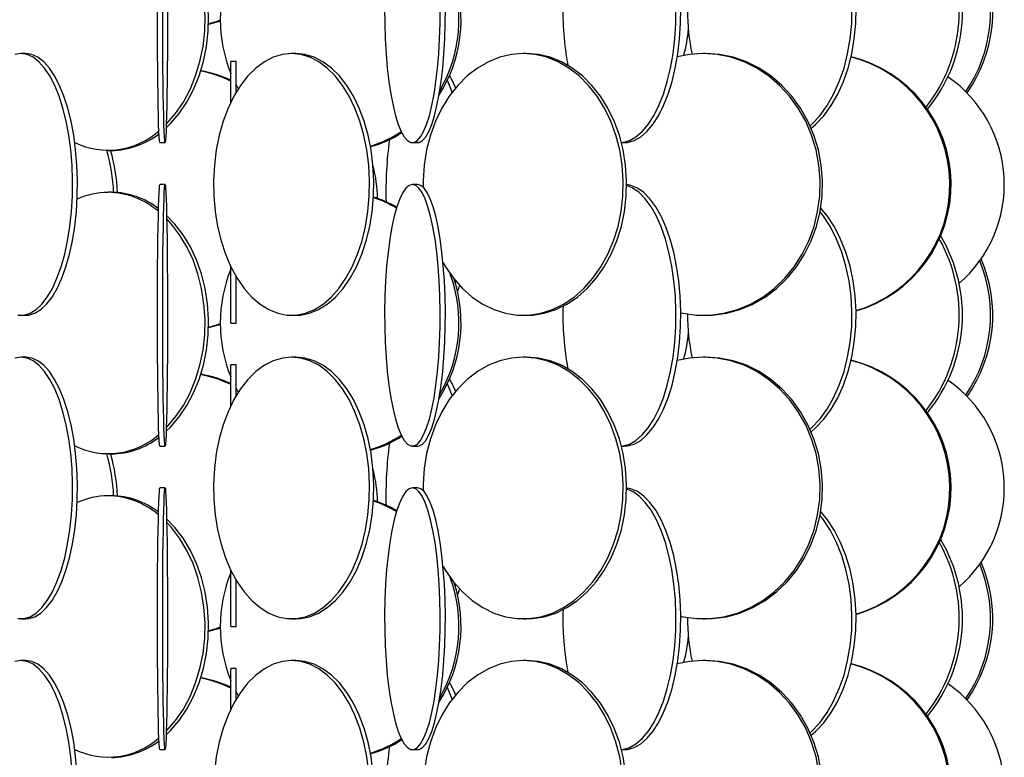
# Model space of a CAD drawing. Header units: millimetres. Extents: x 626 to 3215, y 306 to 3557.
# Tile 49 of 65: x 3021 to 3210, y 2219 to 2359. Entities that reach past the tile are written whole.
import ezdxf

# ---------------------------------------------------------------- set-up
doc = ezdxf.new("R2010")
doc.units = ezdxf.units.MM

msp = doc.modelspace()

# ---------------------------------------------------------------- linework, layer by layer
at = {"color": 7, "linetype": 'Continuous', "lineweight": 25}
for p, q in [((3022.51, 2353), (3021.59, 2353)), ((3074.14, 2353), (3073.34, 2353)), ((3118.28, 2353), (3117.63, 2353)), ((3152.53, 2353), (3152.08, 2353)), ((3062.73, 2351.5), (3061.73, 2351.5)), ((3061.73, 2343.7), (3061.73, 2351.5)), ((3062.73, 2345.58), (3062.73, 2351.5)), ((3062.73, 2347.06), (3063.16, 2346.28)), ((3048.16, 2336), (3049.16, 2336)), ((3096.46, 2336), (3097.43, 2336)), ((3136.42, 2336), (3136.94, 2336)), ((3038.25, 2334.5), (3038.92, 2334.5)), ((3049.16, 2328), (3048.16, 2328)), ((3097.43, 2328), (3096.46, 2328)), ((3038.92, 2326.5), (3038.25, 2326.5)), ((3061.73, 2301.5), (3061.73, 2312.29)), ((3062.73, 2301.5), (3062.73, 2310.42)), ((3104.67, 2309.11), (3104.78, 2309.47)), ((3021.59, 2303), (3022.51, 2303)), ((3073.34, 2303), (3074.14, 2303)), ((3117.63, 2303), (3118.28, 2303)), ((3152.08, 2303), (3152.53, 2303)), ((3061.73, 2301.5), (3062.73, 2301.5)), ((3022.51, 2295), (3021.59, 2295)), ((3062.73, 2293.5), (3061.73, 2293.5)), ((3061.73, 2285.7), (3061.73, 2293.5)), ((3062.73, 2287.58), (3062.73, 2293.5)), ((3074.14, 2295), (3073.34, 2295)), ((3118.28, 2295), (3117.63, 2295)), ((3152.53, 2295), (3152.08, 2295)), ((3062.73, 2289.06), (3063.16, 2288.28)), ((3038.25, 2276.5), (3038.92, 2276.5)), ((3048.16, 2278), (3049.16, 2278)), ((3096.46, 2278), (3097.43, 2278)), ((3136.42, 2278), (3136.94, 2278)), ((3049.16, 2270), (3048.16, 2270)), ((3097.43, 2270), (3096.46, 2270)), ((3038.92, 2268.5), (3038.25, 2268.5)), ((3061.73, 2243.5), (3061.73, 2254.29)), ((3062.73, 2243.5), (3062.73, 2252.42)), ((3104.67, 2251.11), (3104.78, 2251.47)), ((3021.59, 2245), (3022.51, 2245)), ((3073.34, 2245), (3074.14, 2245)), ((3117.63, 2245), (3118.28, 2245)), ((3152.08, 2245), (3152.53, 2245)), ((3061.73, 2243.5), (3062.73, 2243.5)), ((3022.51, 2237), (3021.59, 2237)), ((3074.14, 2237), (3073.34, 2237)), ((3118.28, 2237), (3117.63, 2237)), ((3152.53, 2237), (3152.08, 2237)), ((3062.73, 2235.5), (3061.73, 2235.5)), ((3061.73, 2227.7), (3061.73, 2235.5)), ((3062.73, 2229.58), (3062.73, 2235.5)), ((3062.73, 2231.06), (3063.16, 2230.28)), ((3048.16, 2220), (3049.16, 2220)), ((3096.46, 2220), (3097.43, 2220)), ((3136.42, 2220), (3136.94, 2220))]:
    msp.add_line(p, q, dxfattribs=at)
at = {"color": 7, "linetype": 'Continuous', "lineweight": 25, "flags": 128}
for points in [[(3049.37, 2338.84), (3050.18, 2339.63), (3051.85, 2341.56), (3053.33, 2343.74), (3054.61, 2346.15), (3055.67, 2348.74), (3056.5, 2351.49), (3057.08, 2354.35), (3057.4, 2357.28), (3057.47, 2360.24), (3057.27, 2363.19), (3056.82, 2366.09), (3056.12, 2368.89), (3055.17, 2371.57), (3054, 2374.07), (3052.61, 2376.37), (3051.03, 2378.43), (3049.46, 2380.08)], [(3172.5, 2339.21), (3172.78, 2339.47), (3174.33, 2341.13), (3175.74, 2343.06), (3177, 2345.24), (3178.08, 2347.65), (3178.98, 2350.24), (3179.68, 2352.99), (3180.17, 2355.85), (3180.45, 2358.78), (3180.5, 2361.74), (3180.34, 2364.69), (3179.95, 2367.59), (3179.36, 2370.39), (3178.55, 2373.07), (3177.56, 2375.57), (3176.39, 2377.87), (3175.05, 2379.93), (3174.38, 2380.8)], [(3172.71, 2338.73), (3173.56, 2339.47), (3175.11, 2341.13), (3176.52, 2343.06), (3177.77, 2345.24), (3178.86, 2347.65), (3179.76, 2350.24), (3180.46, 2352.99), (3180.95, 2355.85), (3181.22, 2358.78), (3181.28, 2361.74), (3181.11, 2364.69), (3180.73, 2367.59), (3180.13, 2370.39), (3179.33, 2373.07), (3178.34, 2375.57), (3177.16, 2377.87), (3175.83, 2379.93), (3174.51, 2381.55)], [(3049.39, 2339.51), (3049.51, 2339.63), (3051.18, 2341.56), (3052.66, 2343.74), (3053.94, 2346.15), (3055, 2348.74), (3055.83, 2351.49), (3056.41, 2354.35), (3056.73, 2357.28), (3056.8, 2360.24), (3056.6, 2363.19), (3056.15, 2366.09), (3055.44, 2368.89), (3054.5, 2371.57), (3053.33, 2374.07), (3051.94, 2376.37), (3050.36, 2378.43), (3049.47, 2379.41)], [(3048.16, 2336), (3048.14, 2336.04), (3048.08, 2336.39), (3048.03, 2337.09), (3047.98, 2338.12), (3047.93, 2339.47), (3047.89, 2341.13), (3047.85, 2343.06), (3047.81, 2345.24), (3047.78, 2347.65), (3047.75, 2350.24), (3047.73, 2352.99), (3047.72, 2355.85), (3047.71, 2358.78), (3047.71, 2361.74)], [(3049.62, 2361.74), (3049.62, 2358.78), (3049.61, 2355.85), (3049.59, 2352.99), (3049.57, 2350.24), (3049.55, 2347.65), (3049.52, 2345.24), (3049.48, 2343.06), (3049.44, 2341.13), (3049.39, 2339.47), (3049.35, 2338.12), (3049.3, 2337.09), (3049.24, 2336.39), (3049.19, 2336.04), (3049.14, 2336.04), (3049.08, 2336.39), (3049.03, 2337.09), (3048.98, 2338.12), (3048.93, 2339.47), (3048.89, 2341.13), (3048.85, 2343.06), (3048.81, 2345.24), (3048.78, 2347.65), (3048.75, 2350.24), (3048.73, 2352.99), (3048.72, 2355.85), (3048.71, 2358.78), (3048.71, 2361.74)], [(3091.14, 2361.74), (3091.15, 2358.78), (3091.25, 2355.85), (3091.41, 2352.99), (3091.65, 2350.24), (3091.96, 2347.65), (3092.32, 2345.24), (3092.75, 2343.06), (3093.23, 2341.13), (3093.75, 2339.47), (3094.31, 2338.12), (3094.9, 2337.09), (3095.51, 2336.39), (3096.14, 2336.04), (3096.77, 2336.04), (3097.4, 2336.39), (3098.01, 2337.09), (3098.6, 2338.12), (3099.16, 2339.47), (3099.69, 2341.13), (3100.16, 2343.06), (3100.59, 2345.24), (3100.96, 2347.65), (3101.26, 2350.24), (3101.5, 2352.99), (3101.66, 2355.85), (3101.76, 2358.78), (3101.78, 2361.74)], [(3097.43, 2336), (3097.75, 2336.04), (3098.37, 2336.39), (3098.99, 2337.09), (3099.58, 2338.12), (3100.14, 2339.47), (3100.66, 2341.13), (3101.14, 2343.06), (3101.57, 2345.24), (3101.93, 2347.65), (3102.24, 2350.24), (3102.47, 2352.99), (3102.64, 2355.85), (3102.73, 2358.78), (3102.75, 2361.74)], [(3136.42, 2336.01), (3136.68, 2336.04), (3137.96, 2336.39), (3139.2, 2337.09), (3140.4, 2338.12), (3141.54, 2339.47), (3142.6, 2341.13), (3143.57, 2343.06), (3144.44, 2345.24), (3145.19, 2347.65), (3145.8, 2350.24), (3146.29, 2352.99), (3146.62, 2355.85), (3146.81, 2358.78), (3146.85, 2361.74)], [(3136.94, 2336), (3137.58, 2336.04), (3138.86, 2336.39), (3140.1, 2337.09), (3141.3, 2338.12), (3142.44, 2339.47), (3143.5, 2341.13), (3144.48, 2343.06), (3145.34, 2345.24), (3146.09, 2347.65), (3146.71, 2350.24), (3147.19, 2352.99), (3147.52, 2355.85), (3147.71, 2358.78), (3147.75, 2361.74)], [(3059.7, 2359.37), (3058.9, 2359.09), (3057.46, 2358.67)], [(3059.7, 2359.23), (3059.29, 2359.09), (3057.46, 2358.57)], [(3021.59, 2353), (3020.42, 2352.82)], [(3021, 2303.04), (3022.17, 2303.04), (3023.34, 2303.39), (3024.48, 2304.09), (3025.58, 2305.12), (3026.62, 2306.47), (3027.6, 2308.13), (3028.48, 2310.06), (3029.28, 2312.24), (3029.96, 2314.65), (3030.53, 2317.24), (3030.97, 2319.99), (3031.28, 2322.85), (3031.45, 2325.78), (3031.48, 2328.74), (3031.38, 2331.69), (3031.14, 2334.59), (3030.76, 2337.39), (3030.26, 2340.07), (3029.63, 2342.57), (3028.89, 2344.87), (3028.05, 2346.93), (3027.12, 2348.73), (3026.11, 2350.24), (3025.03, 2351.43), (3023.91, 2352.3), (3022.76, 2352.82), (3021.59, 2353)], [(3022.51, 2303), (3023.09, 2303.04), (3024.26, 2303.39), (3025.4, 2304.09), (3026.5, 2305.12), (3027.54, 2306.47), (3028.51, 2308.13), (3029.4, 2310.06), (3030.19, 2312.24), (3030.88, 2314.65), (3031.44, 2317.24), (3031.89, 2319.99), (3032.19, 2322.85), (3032.37, 2325.78), (3032.4, 2328.74), (3032.3, 2331.69), (3032.06, 2334.59), (3031.68, 2337.39), (3031.18, 2340.07), (3030.55, 2342.57), (3029.81, 2344.87), (3028.97, 2346.93), (3028.04, 2348.73), (3027.03, 2350.24), (3025.95, 2351.43), (3024.83, 2352.3), (3023.68, 2352.82), (3022.51, 2353), (3022.51, 2353)], [(3073.34, 2353), (3071.58, 2352.82), (3069.83, 2352.3), (3068.14, 2351.43), (3066.52, 2350.24), (3065, 2348.73), (3063.59, 2346.93), (3062.33, 2344.87), (3061.21, 2342.57), (3060.27, 2340.07), (3059.51, 2337.39), (3058.94, 2334.59), (3058.58, 2331.69), (3058.42, 2328.74), (3058.47, 2325.78), (3058.73, 2322.85), (3059.2, 2319.99), (3059.86, 2317.24), (3060.72, 2314.65), (3061.75, 2312.24), (3062.94, 2310.06), (3064.28, 2308.13), (3065.75, 2306.47), (3067.32, 2305.12), (3068.98, 2304.09), (3070.7, 2303.39), (3072.46, 2303.04), (3074.23, 2303.04), (3075.98, 2303.39), (3077.7, 2304.09), (3079.36, 2305.12), (3080.93, 2306.47), (3082.4, 2308.13), (3083.74, 2310.06), (3084.93, 2312.24), (3085.96, 2314.65), (3086.82, 2317.24), (3087.48, 2319.99), (3087.95, 2322.85), (3088.21, 2325.78), (3088.26, 2328.74), (3088.11, 2331.69), (3087.74, 2334.59), (3087.18, 2337.39), (3086.41, 2340.07), (3085.47, 2342.57), (3084.36, 2344.87), (3083.09, 2346.93), (3081.68, 2348.73), (3080.16, 2350.24), (3078.54, 2351.43), (3076.85, 2352.3), (3075.11, 2352.82), (3073.34, 2353)], [(3074.14, 2303), (3075.03, 2303.04), (3076.78, 2303.39), (3078.5, 2304.09), (3080.16, 2305.12), (3081.73, 2306.47), (3083.2, 2308.13), (3084.54, 2310.06), (3085.74, 2312.24), (3086.77, 2314.65), (3087.62, 2317.24), (3088.29, 2319.99), (3088.75, 2322.85), (3089.01, 2325.78), (3089.07, 2328.74), (3088.91, 2331.69), (3088.54, 2334.59), (3087.98, 2337.39), (3087.22, 2340.07), (3086.27, 2342.57), (3085.16, 2344.87), (3083.89, 2346.93), (3082.48, 2348.73), (3080.96, 2350.24), (3079.34, 2351.43), (3077.65, 2352.3), (3075.91, 2352.82), (3074.14, 2353), (3074.14, 2353)], [(3117.63, 2353), (3115.37, 2352.82), (3113.14, 2352.3), (3110.97, 2351.43), (3108.89, 2350.24), (3106.94, 2348.73), (3105.13, 2346.93), (3103.5, 2344.87), (3102.07, 2342.57), (3100.86, 2340.07), (3099.89, 2337.39), (3099.16, 2334.59), (3098.69, 2331.69), (3098.49, 2328.74), (3098.49, 2327.5)], [(3102.31, 2313), (3102.76, 2312.24), (3104.3, 2310.06), (3106.01, 2308.13), (3107.9, 2306.47), (3109.91, 2305.12), (3112.04, 2304.09), (3114.25, 2303.39), (3116.5, 2303.04), (3118.77, 2303.04), (3121.02, 2303.39), (3123.23, 2304.09), (3125.36, 2305.12), (3127.37, 2306.47), (3129.26, 2308.13), (3130.97, 2310.06), (3132.51, 2312.24), (3133.83, 2314.65), (3134.92, 2317.24), (3135.78, 2319.99), (3136.38, 2322.85), (3136.71, 2325.78), (3136.78, 2328.74), (3136.58, 2331.69), (3136.11, 2334.59), (3135.38, 2337.39), (3134.41, 2340.07), (3133.19, 2342.57), (3131.77, 2344.87), (3130.14, 2346.93), (3128.33, 2348.73), (3126.38, 2350.24), (3124.3, 2351.43), (3122.13, 2352.3), (3119.9, 2352.82), (3117.63, 2353), (3117.63, 2353)], [(3118.28, 2303), (3119.41, 2303.04), (3121.67, 2303.39), (3123.87, 2304.09), (3126, 2305.12), (3128.02, 2306.47), (3129.9, 2308.13), (3131.62, 2310.06), (3133.15, 2312.24), (3134.47, 2314.65), (3135.57, 2317.24), (3136.42, 2319.99), (3137.02, 2322.85), (3137.35, 2325.78), (3137.42, 2328.74), (3137.22, 2331.69), (3136.75, 2334.59), (3136.02, 2337.39), (3135.05, 2340.07), (3133.84, 2342.57), (3132.41, 2344.87), (3130.78, 2346.93), (3128.98, 2348.73), (3127.02, 2350.24), (3124.95, 2351.43), (3122.78, 2352.3), (3120.54, 2352.82), (3118.28, 2353), (3118.28, 2353)], [(3152.08, 2353), (3149.44, 2352.82), (3147.09, 2352.37)], [(3147.75, 2303.47), (3148.13, 2303.39), (3150.76, 2303.04), (3153.4, 2303.04), (3156.03, 2303.39), (3158.61, 2304.09), (3161.09, 2305.12), (3163.44, 2306.47), (3165.64, 2308.13), (3167.64, 2310.06), (3169.43, 2312.24), (3170.97, 2314.65), (3172.25, 2317.24), (3173.25, 2319.99), (3173.94, 2322.85), (3174.33, 2325.78), (3174.41, 2328.74), (3174.18, 2331.69), (3173.63, 2334.59), (3172.78, 2337.39), (3171.65, 2340.07), (3170.23, 2342.57), (3168.56, 2344.87), (3166.67, 2346.93), (3164.56, 2348.73), (3162.28, 2350.24), (3159.86, 2351.43), (3157.33, 2352.3), (3154.72, 2352.82), (3152.08, 2353), (3152.08, 2353)], [(3152.53, 2303), (3153.85, 2303.04), (3156.48, 2303.39), (3159.05, 2304.09), (3161.54, 2305.12), (3163.89, 2306.47), (3166.09, 2308.13), (3168.09, 2310.06), (3169.88, 2312.24), (3171.42, 2314.65), (3172.7, 2317.24), (3173.69, 2319.99), (3174.39, 2322.85), (3174.78, 2325.78), (3174.86, 2328.74), (3174.63, 2331.69), (3174.08, 2334.59), (3173.23, 2337.39), (3172.09, 2340.07), (3170.68, 2342.57), (3169.01, 2344.87), (3167.11, 2346.93), (3165.01, 2348.73), (3162.73, 2350.24), (3160.31, 2351.43), (3157.78, 2352.3), (3155.17, 2352.82), (3152.53, 2353), (3152.53, 2353)], [(3104.08, 2345.66), (3103.43, 2347.23), (3103.13, 2347.86)], [(3048.16, 2278), (3048.14, 2278.04), (3048.08, 2278.39), (3048.03, 2279.09), (3047.98, 2280.12), (3047.93, 2281.47), (3047.89, 2283.13), (3047.85, 2285.06), (3047.81, 2287.24), (3047.78, 2289.65), (3047.75, 2292.24), (3047.73, 2294.99), (3047.72, 2297.85), (3047.71, 2300.78), (3047.71, 2303.74), (3047.71, 2306.69), (3047.72, 2309.59), (3047.74, 2312.39), (3047.76, 2315.07), (3047.79, 2317.57), (3047.83, 2319.87), (3047.87, 2321.93), (3047.91, 2323.73), (3047.96, 2325.24), (3048, 2326.43), (3048.06, 2327.3), (3048.11, 2327.82), (3048.16, 2328), (3048.16, 2328)], [(3049.16, 2328), (3049.22, 2327.82), (3049.27, 2327.3), (3049.32, 2326.43), (3049.37, 2325.24), (3049.42, 2323.73), (3049.46, 2321.93), (3049.5, 2319.87), (3049.53, 2317.57), (3049.56, 2315.07), (3049.58, 2312.39), (3049.6, 2309.59), (3049.61, 2306.69), (3049.62, 2303.74), (3049.62, 2300.78), (3049.61, 2297.85), (3049.59, 2294.99), (3049.57, 2292.24), (3049.55, 2289.65), (3049.52, 2287.24), (3049.48, 2285.06), (3049.44, 2283.13), (3049.39, 2281.47), (3049.35, 2280.12), (3049.3, 2279.09), (3049.24, 2278.39), (3049.19, 2278.04), (3049.14, 2278.04), (3049.08, 2278.39), (3049.03, 2279.09), (3048.98, 2280.12), (3048.93, 2281.47), (3048.89, 2283.13), (3048.85, 2285.06), (3048.81, 2287.24), (3048.78, 2289.65), (3048.75, 2292.24), (3048.73, 2294.99), (3048.72, 2297.85), (3048.71, 2300.78), (3048.71, 2303.74), (3048.71, 2306.69), (3048.72, 2309.59), (3048.74, 2312.39), (3048.76, 2315.07), (3048.79, 2317.57), (3048.83, 2319.87), (3048.87, 2321.93), (3048.91, 2323.73), (3048.96, 2325.24), (3049, 2326.43), (3049.06, 2327.3), (3049.11, 2327.82), (3049.16, 2328)], [(3096.46, 2328), (3095.83, 2327.82), (3095.21, 2327.3), (3094.6, 2326.43), (3094.03, 2325.24), (3093.48, 2323.73), (3092.98, 2321.93), (3092.53, 2319.87), (3092.13, 2317.57), (3091.79, 2315.07), (3091.52, 2312.39), (3091.32, 2309.59), (3091.19, 2306.69), (3091.14, 2303.74), (3091.15, 2300.78), (3091.25, 2297.85), (3091.41, 2294.99), (3091.65, 2292.24), (3091.96, 2289.65), (3092.32, 2287.24), (3092.75, 2285.06), (3093.23, 2283.13), (3093.75, 2281.47), (3094.31, 2280.12), (3094.9, 2279.09), (3095.51, 2278.39), (3096.14, 2278.04), (3096.77, 2278.04), (3097.4, 2278.39), (3098.01, 2279.09), (3098.6, 2280.12), (3099.16, 2281.47), (3099.69, 2283.13), (3100.16, 2285.06), (3100.59, 2287.24), (3100.96, 2289.65), (3101.26, 2292.24), (3101.5, 2294.99), (3101.66, 2297.85), (3101.76, 2300.78), (3101.78, 2303.74), (3101.72, 2306.69), (3101.59, 2309.59), (3101.39, 2312.39), (3101.12, 2315.07), (3100.78, 2317.57), (3100.38, 2319.87), (3099.93, 2321.93), (3099.43, 2323.73), (3098.89, 2325.24), (3098.31, 2326.43), (3097.71, 2327.3), (3097.09, 2327.82), (3096.46, 2328)], [(3097.43, 2278), (3097.75, 2278.04), (3098.37, 2278.39), (3098.99, 2279.09), (3099.58, 2280.12), (3100.14, 2281.47), (3100.66, 2283.13), (3101.14, 2285.06), (3101.57, 2287.24), (3101.93, 2289.65), (3102.24, 2292.24), (3102.47, 2294.99), (3102.64, 2297.85), (3102.73, 2300.78), (3102.75, 2303.74), (3102.7, 2306.69), (3102.57, 2309.59), (3102.36, 2312.39), (3102.09, 2315.07), (3101.76, 2317.57), (3101.36, 2319.87), (3100.91, 2321.93), (3100.41, 2323.73), (3099.86, 2325.24), (3099.29, 2326.43), (3098.68, 2327.3), (3098.06, 2327.82), (3097.43, 2328), (3097.43, 2328)], [(3136.42, 2278.01), (3136.68, 2278.04), (3137.96, 2278.39), (3139.2, 2279.09), (3140.4, 2280.12), (3141.54, 2281.47), (3142.6, 2283.13), (3143.57, 2285.06), (3144.44, 2287.24), (3145.19, 2289.65), (3145.8, 2292.24), (3146.29, 2294.99), (3146.62, 2297.85), (3146.81, 2300.78), (3146.85, 2303.74), (3146.74, 2306.69), (3146.47, 2309.59), (3146.06, 2312.39), (3145.51, 2315.07), (3144.83, 2317.57), (3144.02, 2319.87), (3143.1, 2321.93), (3142.08, 2323.73), (3140.98, 2325.24), (3139.81, 2326.43), (3138.58, 2327.3), (3137.43, 2327.79)], [(3136.94, 2278), (3137.58, 2278.04), (3138.86, 2278.39), (3140.1, 2279.09), (3141.3, 2280.12), (3142.44, 2281.47), (3143.5, 2283.13), (3144.48, 2285.06), (3145.34, 2287.24), (3146.09, 2289.65), (3146.71, 2292.24), (3147.19, 2294.99), (3147.52, 2297.85), (3147.71, 2300.78), (3147.75, 2303.74), (3147.64, 2306.69), (3147.37, 2309.59), (3146.96, 2312.39), (3146.41, 2315.07), (3145.73, 2317.57), (3144.92, 2319.87), (3144, 2321.93), (3142.98, 2323.73), (3141.88, 2325.24), (3140.71, 2326.43), (3139.48, 2327.3), (3138.22, 2327.82), (3137.43, 2327.97)], [(3172.71, 2280.73), (3173.56, 2281.47), (3175.11, 2283.13), (3176.52, 2285.06), (3177.77, 2287.24), (3178.86, 2289.65), (3179.76, 2292.24), (3180.46, 2294.99), (3180.95, 2297.85), (3181.22, 2300.78), (3181.28, 2303.74), (3181.11, 2306.69), (3180.73, 2309.59), (3180.13, 2312.39), (3179.33, 2315.07), (3178.34, 2317.57), (3177.16, 2319.87), (3175.83, 2321.93), (3174.51, 2323.55)], [(3049.37, 2280.84), (3050.18, 2281.63), (3051.85, 2283.56), (3053.33, 2285.74), (3054.61, 2288.15), (3055.67, 2290.74), (3056.5, 2293.49), (3057.08, 2296.35), (3057.4, 2299.28), (3057.47, 2302.24), (3057.27, 2305.19), (3056.82, 2308.09), (3056.12, 2310.89), (3055.17, 2313.57), (3054, 2316.07), (3052.61, 2318.37), (3051.03, 2320.43), (3049.46, 2322.08)], [(3172.5, 2281.21), (3172.78, 2281.47), (3174.33, 2283.13), (3175.74, 2285.06), (3177, 2287.24), (3178.08, 2289.65), (3178.98, 2292.24), (3179.68, 2294.99), (3180.17, 2297.85), (3180.45, 2300.78), (3180.5, 2303.74), (3180.34, 2306.69), (3179.95, 2309.59), (3179.36, 2312.39), (3178.55, 2315.07), (3177.56, 2317.57), (3176.39, 2319.87), (3175.05, 2321.93), (3174.38, 2322.8)], [(3049.39, 2281.51), (3049.51, 2281.63), (3051.18, 2283.56), (3052.66, 2285.74), (3053.94, 2288.15), (3055, 2290.74), (3055.83, 2293.49), (3056.41, 2296.35), (3056.73, 2299.28), (3056.8, 2302.24), (3056.6, 2305.19), (3056.15, 2308.09), (3055.44, 2310.89), (3054.5, 2313.57), (3053.33, 2316.07), (3051.94, 2318.37), (3050.36, 2320.43), (3049.47, 2321.41)], [(3105.09, 2307.49), (3105.45, 2308.56), (3105.49, 2308.67)], [(3059.7, 2301.37), (3058.9, 2301.09), (3057.46, 2300.67)], [(3059.7, 2301.23), (3059.29, 2301.09), (3057.46, 2300.57)], [(3021.59, 2295), (3020.42, 2294.82)], [(3021, 2245.04), (3022.17, 2245.04), (3023.34, 2245.39), (3024.48, 2246.09), (3025.58, 2247.12), (3026.62, 2248.47), (3027.6, 2250.13), (3028.48, 2252.06), (3029.28, 2254.24), (3029.96, 2256.65), (3030.53, 2259.24), (3030.97, 2261.99), (3031.28, 2264.85), (3031.45, 2267.78), (3031.48, 2270.74), (3031.38, 2273.69), (3031.14, 2276.59), (3030.76, 2279.39), (3030.26, 2282.07), (3029.63, 2284.57), (3028.89, 2286.87), (3028.05, 2288.93), (3027.12, 2290.73), (3026.11, 2292.24), (3025.03, 2293.43), (3023.91, 2294.3), (3022.76, 2294.82), (3021.59, 2295)], [(3022.51, 2245), (3023.09, 2245.04), (3024.26, 2245.39), (3025.4, 2246.09), (3026.5, 2247.12), (3027.54, 2248.47), (3028.51, 2250.13), (3029.4, 2252.06), (3030.19, 2254.24), (3030.88, 2256.65), (3031.44, 2259.24), (3031.89, 2261.99), (3032.19, 2264.85), (3032.37, 2267.78), (3032.4, 2270.74), (3032.3, 2273.69), (3032.06, 2276.59), (3031.68, 2279.39), (3031.18, 2282.07), (3030.55, 2284.57), (3029.81, 2286.87), (3028.97, 2288.93), (3028.04, 2290.73), (3027.03, 2292.24), (3025.95, 2293.43), (3024.83, 2294.3), (3023.68, 2294.82), (3022.51, 2295), (3022.51, 2295)], [(3073.34, 2295), (3071.58, 2294.82), (3069.83, 2294.3), (3068.14, 2293.43), (3066.52, 2292.24), (3065, 2290.73), (3063.59, 2288.93), (3062.33, 2286.87), (3061.21, 2284.57), (3060.27, 2282.07), (3059.51, 2279.39), (3058.94, 2276.59), (3058.58, 2273.69), (3058.42, 2270.74), (3058.47, 2267.78), (3058.73, 2264.85), (3059.2, 2261.99), (3059.86, 2259.24), (3060.72, 2256.65), (3061.75, 2254.24), (3062.94, 2252.06), (3064.28, 2250.13), (3065.75, 2248.47), (3067.32, 2247.12), (3068.98, 2246.09), (3070.7, 2245.39), (3072.46, 2245.04), (3074.23, 2245.04), (3075.98, 2245.39), (3077.7, 2246.09), (3079.36, 2247.12), (3080.93, 2248.47), (3082.4, 2250.13), (3083.74, 2252.06), (3084.93, 2254.24), (3085.96, 2256.65), (3086.82, 2259.24), (3087.48, 2261.99), (3087.95, 2264.85), (3088.21, 2267.78), (3088.26, 2270.74), (3088.11, 2273.69), (3087.74, 2276.59), (3087.18, 2279.39), (3086.41, 2282.07), (3085.47, 2284.57), (3084.36, 2286.87), (3083.09, 2288.93), (3081.68, 2290.73), (3080.16, 2292.24), (3078.54, 2293.43), (3076.85, 2294.3), (3075.11, 2294.82), (3073.34, 2295)], [(3074.14, 2245), (3075.03, 2245.04), (3076.78, 2245.39), (3078.5, 2246.09), (3080.16, 2247.12), (3081.73, 2248.47), (3083.2, 2250.13), (3084.54, 2252.06), (3085.74, 2254.24), (3086.77, 2256.65), (3087.62, 2259.24), (3088.29, 2261.99), (3088.75, 2264.85), (3089.01, 2267.78), (3089.07, 2270.74), (3088.91, 2273.69), (3088.54, 2276.59), (3087.98, 2279.39), (3087.22, 2282.07), (3086.27, 2284.57), (3085.16, 2286.87), (3083.89, 2288.93), (3082.48, 2290.73), (3080.96, 2292.24), (3079.34, 2293.43), (3077.65, 2294.3), (3075.91, 2294.82), (3074.14, 2295), (3074.14, 2295)], [(3117.63, 2295), (3115.37, 2294.82), (3113.14, 2294.3), (3110.97, 2293.43), (3108.89, 2292.24), (3106.94, 2290.73), (3105.13, 2288.93), (3103.5, 2286.87), (3102.07, 2284.57), (3100.86, 2282.07), (3099.89, 2279.39), (3099.16, 2276.59), (3098.69, 2273.69), (3098.49, 2270.74), (3098.49, 2269.5)], [(3102.31, 2255), (3102.76, 2254.24), (3104.3, 2252.06), (3106.01, 2250.13), (3107.9, 2248.47), (3109.91, 2247.12), (3112.04, 2246.09), (3114.25, 2245.39), (3116.5, 2245.04), (3118.77, 2245.04), (3121.02, 2245.39), (3123.23, 2246.09), (3125.36, 2247.12), (3127.37, 2248.47), (3129.26, 2250.13), (3130.97, 2252.06), (3132.51, 2254.24), (3133.83, 2256.65), (3134.92, 2259.24), (3135.78, 2261.99), (3136.38, 2264.85), (3136.71, 2267.78), (3136.78, 2270.74), (3136.58, 2273.69), (3136.11, 2276.59), (3135.38, 2279.39), (3134.41, 2282.07), (3133.19, 2284.57), (3131.77, 2286.87), (3130.14, 2288.93), (3128.33, 2290.73), (3126.38, 2292.24), (3124.3, 2293.43), (3122.13, 2294.3), (3119.9, 2294.82), (3117.63, 2295), (3117.63, 2295)], [(3118.28, 2245), (3119.41, 2245.04), (3121.67, 2245.39), (3123.87, 2246.09), (3126, 2247.12), (3128.02, 2248.47), (3129.9, 2250.13), (3131.62, 2252.06), (3133.15, 2254.24), (3134.47, 2256.65), (3135.57, 2259.24), (3136.42, 2261.99), (3137.02, 2264.85), (3137.35, 2267.78), (3137.42, 2270.74), (3137.22, 2273.69), (3136.75, 2276.59), (3136.02, 2279.39), (3135.05, 2282.07), (3133.84, 2284.57), (3132.41, 2286.87), (3130.78, 2288.93), (3128.98, 2290.73), (3127.02, 2292.24), (3124.95, 2293.43), (3122.78, 2294.3), (3120.54, 2294.82), (3118.28, 2295), (3118.28, 2295)], [(3152.08, 2295), (3149.44, 2294.82), (3147.09, 2294.37)], [(3147.75, 2245.47), (3148.13, 2245.39), (3150.76, 2245.04), (3153.4, 2245.04), (3156.03, 2245.39), (3158.61, 2246.09), (3161.09, 2247.12), (3163.44, 2248.47), (3165.64, 2250.13), (3167.64, 2252.06), (3169.43, 2254.24), (3170.97, 2256.65), (3172.25, 2259.24), (3173.25, 2261.99), (3173.94, 2264.85), (3174.33, 2267.78), (3174.41, 2270.74), (3174.18, 2273.69), (3173.63, 2276.59), (3172.78, 2279.39), (3171.65, 2282.07), (3170.23, 2284.57), (3168.56, 2286.87), (3166.67, 2288.93), (3164.56, 2290.73), (3162.28, 2292.24), (3159.86, 2293.43), (3157.33, 2294.3), (3154.72, 2294.82), (3152.08, 2295), (3152.08, 2295)], [(3152.53, 2245), (3153.85, 2245.04), (3156.48, 2245.39), (3159.05, 2246.09), (3161.54, 2247.12), (3163.89, 2248.47), (3166.09, 2250.13), (3168.09, 2252.06), (3169.88, 2254.24), (3171.42, 2256.65), (3172.7, 2259.24), (3173.69, 2261.99), (3174.39, 2264.85), (3174.78, 2267.78), (3174.86, 2270.74), (3174.63, 2273.69), (3174.08, 2276.59), (3173.23, 2279.39), (3172.09, 2282.07), (3170.68, 2284.57), (3169.01, 2286.87), (3167.11, 2288.93), (3165.01, 2290.73), (3162.73, 2292.24), (3160.31, 2293.43), (3157.78, 2294.3), (3155.17, 2294.82), (3152.53, 2295), (3152.53, 2295)], [(3104.08, 2287.66), (3103.43, 2289.23), (3103.13, 2289.86)], [(3048.16, 2220), (3048.14, 2220.04), (3048.08, 2220.39), (3048.03, 2221.09), (3047.98, 2222.12), (3047.93, 2223.47), (3047.89, 2225.13), (3047.85, 2227.06), (3047.81, 2229.24), (3047.78, 2231.65), (3047.75, 2234.24), (3047.73, 2236.99), (3047.72, 2239.85), (3047.71, 2242.78), (3047.71, 2245.74), (3047.71, 2248.69), (3047.72, 2251.59), (3047.74, 2254.39), (3047.76, 2257.07), (3047.79, 2259.57), (3047.83, 2261.87), (3047.87, 2263.93), (3047.91, 2265.73), (3047.96, 2267.24), (3048, 2268.43), (3048.06, 2269.3), (3048.11, 2269.82), (3048.16, 2270), (3048.16, 2270)], [(3049.16, 2270), (3049.22, 2269.82), (3049.27, 2269.3), (3049.32, 2268.43), (3049.37, 2267.24), (3049.42, 2265.73), (3049.46, 2263.93), (3049.5, 2261.87), (3049.53, 2259.57), (3049.56, 2257.07), (3049.58, 2254.39), (3049.6, 2251.59), (3049.61, 2248.69), (3049.62, 2245.74), (3049.62, 2242.78), (3049.61, 2239.85), (3049.59, 2236.99), (3049.57, 2234.24), (3049.55, 2231.65), (3049.52, 2229.24), (3049.48, 2227.06), (3049.44, 2225.13), (3049.39, 2223.47), (3049.35, 2222.12), (3049.3, 2221.09), (3049.24, 2220.39), (3049.19, 2220.04), (3049.14, 2220.04), (3049.08, 2220.39), (3049.03, 2221.09), (3048.98, 2222.12), (3048.93, 2223.47), (3048.89, 2225.13), (3048.85, 2227.06), (3048.81, 2229.24), (3048.78, 2231.65), (3048.75, 2234.24), (3048.73, 2236.99), (3048.72, 2239.85), (3048.71, 2242.78), (3048.71, 2245.74), (3048.71, 2248.69), (3048.72, 2251.59), (3048.74, 2254.39), (3048.76, 2257.07), (3048.79, 2259.57), (3048.83, 2261.87), (3048.87, 2263.93), (3048.91, 2265.73), (3048.96, 2267.24), (3049, 2268.43), (3049.06, 2269.3), (3049.11, 2269.82), (3049.16, 2270)], [(3096.46, 2270), (3095.83, 2269.82), (3095.21, 2269.3), (3094.6, 2268.43), (3094.03, 2267.24), (3093.48, 2265.73), (3092.98, 2263.93), (3092.53, 2261.87), (3092.13, 2259.57), (3091.79, 2257.07), (3091.52, 2254.39), (3091.32, 2251.59), (3091.19, 2248.69), (3091.14, 2245.74), (3091.15, 2242.78), (3091.25, 2239.85), (3091.41, 2236.99), (3091.65, 2234.24), (3091.96, 2231.65), (3092.32, 2229.24), (3092.75, 2227.06), (3093.23, 2225.13), (3093.75, 2223.47), (3094.31, 2222.12), (3094.9, 2221.09), (3095.51, 2220.39), (3096.14, 2220.04), (3096.77, 2220.04), (3097.4, 2220.39), (3098.01, 2221.09), (3098.6, 2222.12), (3099.16, 2223.47), (3099.69, 2225.13), (3100.16, 2227.06), (3100.59, 2229.24), (3100.96, 2231.65), (3101.26, 2234.24), (3101.5, 2236.99), (3101.66, 2239.85), (3101.76, 2242.78), (3101.78, 2245.74), (3101.72, 2248.69), (3101.59, 2251.59), (3101.39, 2254.39), (3101.12, 2257.07), (3100.78, 2259.57), (3100.38, 2261.87), (3099.93, 2263.93), (3099.43, 2265.73), (3098.89, 2267.24), (3098.31, 2268.43), (3097.71, 2269.3), (3097.09, 2269.82), (3096.46, 2270)], [(3097.43, 2220), (3097.75, 2220.04), (3098.37, 2220.39), (3098.99, 2221.09), (3099.58, 2222.12), (3100.14, 2223.47), (3100.66, 2225.13), (3101.14, 2227.06), (3101.57, 2229.24), (3101.93, 2231.65), (3102.24, 2234.24), (3102.47, 2236.99), (3102.64, 2239.85), (3102.73, 2242.78), (3102.75, 2245.74), (3102.7, 2248.69), (3102.57, 2251.59), (3102.36, 2254.39), (3102.09, 2257.07), (3101.76, 2259.57), (3101.36, 2261.87), (3100.91, 2263.93), (3100.41, 2265.73), (3099.86, 2267.24), (3099.29, 2268.43), (3098.68, 2269.3), (3098.06, 2269.82), (3097.43, 2270), (3097.43, 2270)], [(3136.42, 2220.01), (3136.68, 2220.04), (3137.96, 2220.39), (3139.2, 2221.09), (3140.4, 2222.12), (3141.54, 2223.47), (3142.6, 2225.13), (3143.57, 2227.06), (3144.44, 2229.24), (3145.19, 2231.65), (3145.8, 2234.24), (3146.29, 2236.99), (3146.62, 2239.85), (3146.81, 2242.78), (3146.85, 2245.74), (3146.74, 2248.69), (3146.47, 2251.59), (3146.06, 2254.39), (3145.51, 2257.07), (3144.83, 2259.57), (3144.02, 2261.87), (3143.1, 2263.93), (3142.08, 2265.73), (3140.98, 2267.24), (3139.81, 2268.43), (3138.58, 2269.3), (3137.43, 2269.79)], [(3136.94, 2220), (3137.58, 2220.04), (3138.86, 2220.39), (3140.1, 2221.09), (3141.3, 2222.12), (3142.44, 2223.47), (3143.5, 2225.13), (3144.48, 2227.06), (3145.34, 2229.24), (3146.09, 2231.65), (3146.71, 2234.24), (3147.19, 2236.99), (3147.52, 2239.85), (3147.71, 2242.78), (3147.75, 2245.74), (3147.64, 2248.69), (3147.37, 2251.59), (3146.96, 2254.39), (3146.41, 2257.07), (3145.73, 2259.57), (3144.92, 2261.87), (3144, 2263.93), (3142.98, 2265.73), (3141.88, 2267.24), (3140.71, 2268.43), (3139.48, 2269.3), (3138.22, 2269.82), (3137.43, 2269.97)], [(3172.71, 2222.73), (3173.56, 2223.47), (3175.11, 2225.13), (3176.52, 2227.06), (3177.77, 2229.24), (3178.86, 2231.65), (3179.76, 2234.24), (3180.46, 2236.99), (3180.95, 2239.85), (3181.22, 2242.78), (3181.28, 2245.74), (3181.11, 2248.69), (3180.73, 2251.59), (3180.13, 2254.39), (3179.33, 2257.07), (3178.34, 2259.57), (3177.16, 2261.87), (3175.83, 2263.93), (3174.51, 2265.55)], [(3049.37, 2222.84), (3050.18, 2223.63), (3051.85, 2225.56), (3053.33, 2227.74), (3054.61, 2230.15), (3055.67, 2232.74), (3056.5, 2235.49), (3057.08, 2238.35), (3057.4, 2241.28), (3057.47, 2244.24), (3057.27, 2247.19), (3056.82, 2250.09), (3056.12, 2252.89), (3055.17, 2255.57), (3054, 2258.07), (3052.61, 2260.37), (3051.03, 2262.43), (3049.46, 2264.08)], [(3049.39, 2223.51), (3049.51, 2223.63), (3051.18, 2225.56), (3052.66, 2227.74), (3053.94, 2230.15), (3055, 2232.74), (3055.83, 2235.49), (3056.41, 2238.35), (3056.73, 2241.28), (3056.8, 2244.24), (3056.6, 2247.19), (3056.15, 2250.09), (3055.44, 2252.89), (3054.5, 2255.57), (3053.33, 2258.07), (3051.94, 2260.37), (3050.36, 2262.43), (3049.47, 2263.41)], [(3172.5, 2223.21), (3172.78, 2223.47), (3174.33, 2225.13), (3175.74, 2227.06), (3177, 2229.24), (3178.08, 2231.65), (3178.98, 2234.24), (3179.68, 2236.99), (3180.17, 2239.85), (3180.45, 2242.78), (3180.5, 2245.74), (3180.34, 2248.69), (3179.95, 2251.59), (3179.36, 2254.39), (3178.55, 2257.07), (3177.56, 2259.57), (3176.39, 2261.87), (3175.05, 2263.93), (3174.38, 2264.8)], [(3105.09, 2249.49), (3105.45, 2250.56), (3105.49, 2250.67)], [(3059.7, 2243.37), (3058.9, 2243.09), (3057.46, 2242.67)], [(3059.7, 2243.23), (3059.29, 2243.09), (3057.46, 2242.57)], [(3021.59, 2237), (3020.42, 2236.82)], [(3031.38, 2215.69), (3031.14, 2218.59), (3030.76, 2221.39), (3030.26, 2224.07), (3029.63, 2226.57), (3028.89, 2228.87), (3028.05, 2230.93), (3027.12, 2232.73), (3026.11, 2234.24), (3025.03, 2235.43), (3023.91, 2236.3), (3022.76, 2236.82), (3021.59, 2237)], [(3032.3, 2215.69), (3032.06, 2218.59), (3031.68, 2221.39), (3031.18, 2224.07), (3030.55, 2226.57), (3029.81, 2228.87), (3028.97, 2230.93), (3028.04, 2232.73), (3027.03, 2234.24), (3025.95, 2235.43), (3024.83, 2236.3), (3023.68, 2236.82), (3022.51, 2237), (3022.51, 2237)], [(3073.34, 2237), (3071.58, 2236.82), (3069.83, 2236.3), (3068.14, 2235.43), (3066.52, 2234.24), (3065, 2232.73), (3063.59, 2230.93), (3062.33, 2228.87), (3061.21, 2226.57), (3060.27, 2224.07), (3059.51, 2221.39), (3058.94, 2218.59), (3058.58, 2215.69)], [(3088.11, 2215.69), (3087.74, 2218.59), (3087.18, 2221.39), (3086.41, 2224.07), (3085.47, 2226.57), (3084.36, 2228.87), (3083.09, 2230.93), (3081.68, 2232.73), (3080.16, 2234.24), (3078.54, 2235.43), (3076.85, 2236.3), (3075.11, 2236.82), (3073.34, 2237)], [(3088.91, 2215.69), (3088.54, 2218.59), (3087.98, 2221.39), (3087.22, 2224.07), (3086.27, 2226.57), (3085.16, 2228.87), (3083.89, 2230.93), (3082.48, 2232.73), (3080.96, 2234.24), (3079.34, 2235.43), (3077.65, 2236.3), (3075.91, 2236.82), (3074.14, 2237), (3074.14, 2237)], [(3117.63, 2237), (3115.37, 2236.82), (3113.14, 2236.3), (3110.97, 2235.43), (3108.89, 2234.24), (3106.94, 2232.73), (3105.13, 2230.93), (3103.5, 2228.87), (3102.07, 2226.57), (3100.86, 2224.07), (3099.89, 2221.39), (3099.16, 2218.59), (3098.69, 2215.69), (3098.49, 2212.74), (3098.49, 2211.5)], [(3136.58, 2215.69), (3136.11, 2218.59), (3135.38, 2221.39), (3134.41, 2224.07), (3133.19, 2226.57), (3131.77, 2228.87), (3130.14, 2230.93), (3128.33, 2232.73), (3126.38, 2234.24), (3124.3, 2235.43), (3122.13, 2236.3), (3119.9, 2236.82), (3117.63, 2237), (3117.63, 2237)], [(3137.22, 2215.69), (3136.75, 2218.59), (3136.02, 2221.39), (3135.05, 2224.07), (3133.84, 2226.57), (3132.41, 2228.87), (3130.78, 2230.93), (3128.98, 2232.73), (3127.02, 2234.24), (3124.95, 2235.43), (3122.78, 2236.3), (3120.54, 2236.82), (3118.28, 2237), (3118.28, 2237)], [(3152.08, 2237), (3149.44, 2236.82), (3147.09, 2236.37)], [(3174.18, 2215.69), (3173.63, 2218.59), (3172.78, 2221.39), (3171.65, 2224.07), (3170.23, 2226.57), (3168.56, 2228.87), (3166.67, 2230.93), (3164.56, 2232.73), (3162.28, 2234.24), (3159.86, 2235.43), (3157.33, 2236.3), (3154.72, 2236.82), (3152.08, 2237), (3152.08, 2237)], [(3174.63, 2215.69), (3174.08, 2218.59), (3173.23, 2221.39), (3172.09, 2224.07), (3170.68, 2226.57), (3169.01, 2228.87), (3167.11, 2230.93), (3165.01, 2232.73), (3162.73, 2234.24), (3160.31, 2235.43), (3157.78, 2236.3), (3155.17, 2236.82), (3152.53, 2237), (3152.53, 2237)], [(3104.08, 2229.66), (3103.43, 2231.23), (3103.13, 2231.86)]]:
    msp.add_lwpolyline(points, dxfattribs=at)
at = {"color": 7, "linetype": 'Continuous', "lineweight": 25}
for centre, radius, start, end in [((3172.08, 2361.07), 29.55, 320.735, 30.8506), ((3171.37, 2361.07), 29.64, 321.8637, 29.4132), ((3180.06, 2361.02), 26.95, 325.4359, 22.6742), ((3180.49, 2361.02), 26.94, 324.7823, 23.5273), ((3086.84, 2359.5), 27.14, 157.7241, 202.2759), ((3078.36, 2359.51), 27, 329.7217, 20.2978), ((3078.81, 2359.51), 26.95, 327.4068, 18.1074), ((3180.02, 2360.93), 54.79, 178.1294, 190.6812), ((3187.5, 2360.93), 38.43, 179.5574, 192.0873), ((3123.78, 2359.49), 25.5, 344.4219, 355.8742), ((3174.08, 2327.99), 25.15, 286.6212, 75.6483), ((3174.32, 2327.99), 25.14, 286.0654, 76.1741), ((3052.46, 2328.21), 21.79, 64.8259, 80.6527), ((3052.06, 2328.18), 21.82, 63.7232, 79.6732), ((3089.71, 2340.48), 16.16, 21.7294, 31.0051), ((3184.63, 2328), 25, 310.7351, 55.2027), ((3038.29, 2349.2), 14.65, 244.0898, 311.3957), ((3038.72, 2349.55), 15.06, 270.7686, 308.025), ((3082.25, 2356.29), 21.84, 286.3937, 303.5598), ((3082.72, 2356.16), 21.7, 285.2764, 302.6488), ((3167.49, 2326.58), 76.1, 172.4529, 181.4125), ((3005.62, 2325.15), 33.73, 2.2804, 16.0918), ((3006.33, 2325.15), 33.74, 2.2155, 16.0883), ((3064.79, 2325), 25, 0.7915, 15.1586), ((3038.31, 2312.18), 14.31, 90.2239, 114.6331), ((3038.01, 2311.27), 15.23, 49.5714, 89.0829), ((3038.71, 2311.41), 15.09, 52.4749, 89.1788), ((3082.69, 2304.79), 21.74, 60.297, 73.1237), ((3082.26, 2304.74), 21.8, 59.2562, 72.0007), ((3172.08, 2303.07), 29.55, 320.735, 30.8506), ((3171.37, 2303.07), 29.64, 321.8637, 29.4132), ((3180.06, 2303.02), 26.95, 325.4359, 22.6742), ((3180.49, 2303.02), 26.94, 324.7823, 23.5273), ((3086.84, 2301.5), 27.14, 157.7241, 202.2759), ((3078.36, 2301.51), 27, 329.7217, 20.2978), ((3078.81, 2301.51), 26.95, 327.4068, 18.1074), ((3180.02, 2302.93), 54.79, 178.1294, 190.6812), ((3187.5, 2302.93), 38.43, 179.5574, 192.0873), ((3123.78, 2301.49), 25.5, 344.4219, 355.8742), ((3174.08, 2269.99), 25.15, 286.6212, 75.6483), ((3174.32, 2269.99), 25.14, 286.0654, 76.1741), ((3052.06, 2270.18), 21.82, 63.7232, 79.6732), ((3052.46, 2270.21), 21.79, 64.8259, 80.6527), ((3089.71, 2282.48), 16.16, 21.7294, 31.0051), ((3184.63, 2270), 25, 310.7351, 55.2027), ((3038.29, 2291.2), 14.65, 244.0898, 311.3957), ((3082.25, 2298.29), 21.84, 286.3937, 303.5598), ((3038.72, 2291.55), 15.06, 270.7686, 308.025), ((3082.72, 2298.16), 21.7, 285.2764, 302.6488), ((3167.49, 2268.58), 76.1, 172.4529, 181.4125), ((3005.62, 2267.15), 33.73, 2.2804, 16.0918), ((3006.33, 2267.15), 33.74, 2.2155, 16.0883), ((3064.79, 2267), 25, 0.7915, 15.1586), ((3038.31, 2254.18), 14.31, 90.2239, 114.6331), ((3038.01, 2253.27), 15.23, 49.5714, 89.0829), ((3038.71, 2253.41), 15.09, 52.4749, 89.1788), ((3082.69, 2246.79), 21.74, 60.297, 73.1237), ((3082.26, 2246.74), 21.8, 59.2562, 72.0007), ((3171.37, 2245.07), 29.64, 321.8637, 29.4132), ((3172.08, 2245.07), 29.55, 320.735, 30.8506), ((3180.49, 2245.02), 26.94, 324.7823, 23.5273), ((3086.84, 2243.5), 27.14, 157.7241, 202.2759), ((3180.06, 2245.02), 26.95, 325.4359, 22.6742), ((3078.81, 2243.51), 26.95, 327.4068, 18.1074), ((3078.36, 2243.51), 27, 329.7217, 20.2978), ((3180.02, 2244.93), 54.79, 178.1294, 190.6812), ((3187.5, 2244.93), 38.43, 179.5574, 192.0873), ((3123.78, 2243.49), 25.5, 344.4219, 355.8742), ((3174.08, 2211.99), 25.15, 286.6212, 75.6483), ((3174.32, 2211.99), 25.14, 286.0654, 76.1741), ((3052.06, 2212.18), 21.82, 63.7232, 79.6732), ((3052.46, 2212.21), 21.79, 64.8259, 80.6527), ((3089.71, 2224.48), 16.16, 21.7294, 31.0051), ((3184.63, 2212), 25, 310.7351, 55.2027), ((3038.29, 2233.2), 14.65, 244.0898, 311.3957), ((3038.72, 2233.55), 15.06, 270.7686, 308.025), ((3082.25, 2240.29), 21.84, 286.3937, 303.5598), ((3082.72, 2240.16), 21.7, 285.2764, 302.6488), ((3167.49, 2210.58), 76.1, 172.4529, 181.4125)]:
    msp.add_arc(centre, radius, start, end, dxfattribs=at)

doc.saveas('drawing.dxf')
